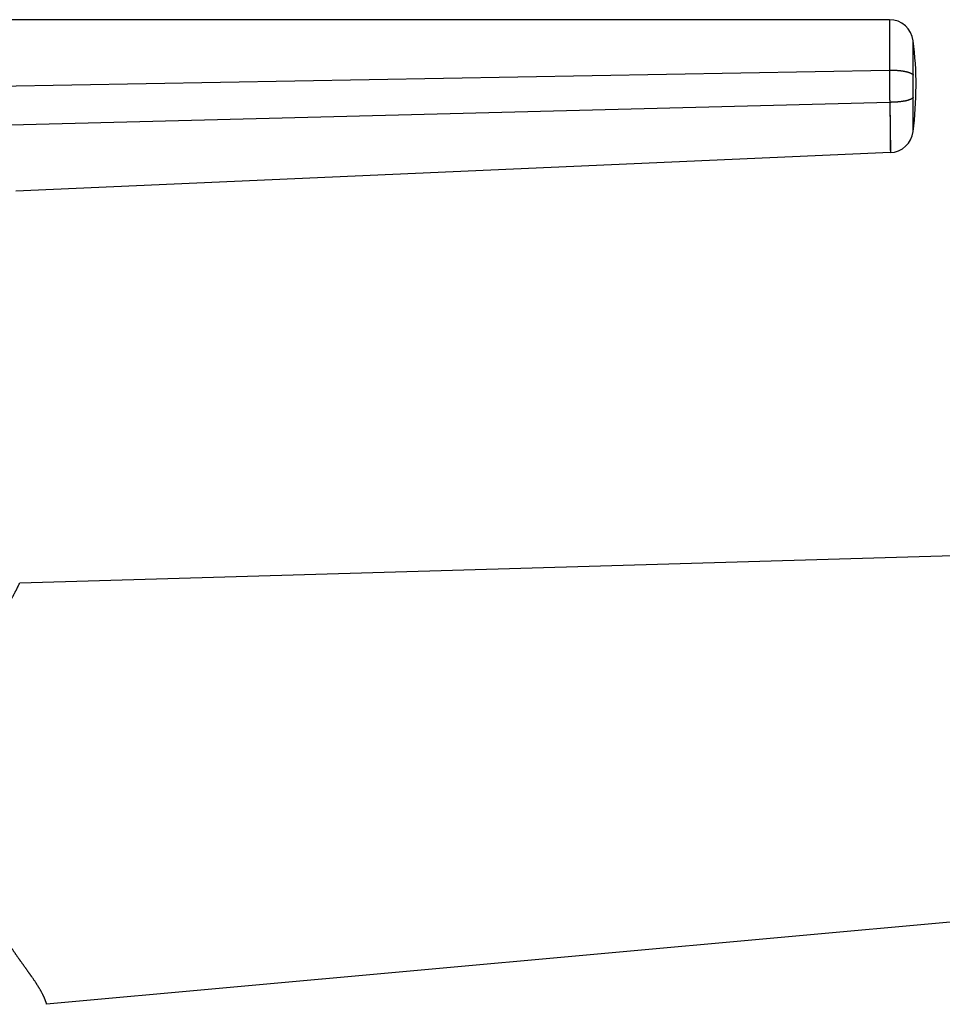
# Model space of a CAD drawing. Header units: millimetres. Extents: x 19 to 574, y -117 to 525.
# Tile 33 of 34: x 406 to 483, y 443 to 525. Entities that reach past the tile are written whole.
import ezdxf

# ---------------------------------------------------------------- set-up
doc = ezdxf.new("R2010")
doc.units = ezdxf.units.MM
doc.header["$LTSCALE"] = 23.1
doc.layers.get('0').update_dxf_attribs({"linetype": 'CONTINUOUS'})

msp = doc.modelspace()

# ---------------------------------------------------------------- linework, layer by layer
at = {"color": 7, "linetype": 'CONTINUOUS'}
for p, q in [((478.445, 524.613), (398.642, 524.613)), ((478.524, 513.541), (405.702, 510.344)), ((570.409, 482.501), (406.017, 477.686)), ((546.41, 455.187), (408.261, 442.612))]:
    msp.add_line(p, q, dxfattribs=at)
at = {"color": 9, "linetype": 'CONTINUOUS'}
for p, q in [((478.445, 524.613), (478.445, 524.613)), ((480.43, 520.004), (480.43, 522.858)), ((480.43, 520.004), (480.43, 521.741)), ((403.016, 519.068), (478.449, 520.421)), ((478.467, 517.729), (403.03, 515.771)), ((478.467, 517.729), (478.524, 513.541)), ((480.42, 515.288), (480.427, 518.141))]:
    msp.add_line(p, q, dxfattribs=at)
for points in [[(478.467, 517.729), (478.499, 515.355), (478.519, 513.86), (478.524, 513.541)], [(480.42, 515.288), (480.421, 515.801), (480.425, 517.221), (480.427, 518.141)]]:
    msp.add_lwpolyline(points, dxfattribs=at)
at = {"color": 7, "linetype": 'CONTINUOUS'}
for centre, radius, start, end in [((478.445, 522.613), 2, 7.05409, 90.00004), ((450.161, 519.113), 30.5, 352.79645, 7.0541), ((478.436, 515.539), 2, 272.51374, 352.79695)]:
    msp.add_arc(centre, radius, start, end, dxfattribs=at)
at = {"color": 9, "linetype": 'CONTINUOUS'}
for points, knots in [([(478.445, 524.613), (478.445, 524.612), (478.445, 524.612), (478.445, 524.612), (478.445, 524.611), (478.445, 524.61), (478.445, 524.609), (478.445, 524.606), (478.445, 524.604), (478.445, 524.6), (478.445, 524.596), (478.445, 524.589), (478.445, 524.579), (478.445, 524.566), (478.445, 524.55), (478.445, 524.532), (478.445, 524.511), (478.445, 524.489), (478.445, 524.468), (478.445, 524.451), (478.445, 524.432), (478.445, 524.406), (478.445, 524.362), (478.445, 524.301), (478.446, 524.237), (478.446, 524.181), (478.446, 524.144), (478.446, 524.113), (478.446, 524.08), (478.446, 524.039), (478.446, 523.987), (478.446, 523.914), (478.446, 523.818), (478.446, 523.696), (478.446, 523.566), (478.446, 523.378), (478.446, 523.126), (478.447, 522.802), (478.447, 522.453), (478.447, 522.081), (478.448, 521.689), (478.448, 521.279), (478.448, 520.855), (478.449, 520.567), (478.449, 520.421)], [0, 0, 0, 0, 0.000051, 0.000137, 0.000259, 0.000415, 0.000834, 0.001393, 0.002092, 0.002933, 0.003913, 0.005034, 0.007697, 0.010919, 0.014699, 0.019036, 0.023927, 0.029372, 0.035366, 0.038569, 0.041908, 0.048996, 0.056625, 0.073495, 0.092491, 0.102776, 0.11358, 0.119175, 0.124898, 0.136725, 0.149057, 0.161888, 0.189024, 0.218087, 0.249028, 0.281794, 0.35257, 0.429931, 0.513346, 0.602244, 0.696015, 0.794017, 0.895577, 1, 1, 1, 1]), ([(478.449, 520.421), (478.449, 520.31), (478.449, 520.088), (478.451, 519.639), (478.454, 519.075), (478.458, 518.511), (478.463, 518.063), (478.466, 517.84), (478.467, 517.729)], [0, 0, 0, 0, 0.123425, 0.2482, 0.500004, 0.751807, 0.876579, 1, 1, 1, 1]), ([(480.427, 518.141), (480.427, 518.295), (480.428, 518.606), (480.429, 518.995), (480.429, 519.307), (480.429, 519.541), (480.429, 519.716), (480.43, 519.832), (480.43, 519.88), (480.43, 519.918), (480.43, 519.942), (480.43, 519.961), (480.43, 519.976), (480.43, 519.99), (480.43, 519.999), (480.43, 520.004)], [0, 0, 0, 0, 0.24821, 0.500003, 0.626125, 0.751796, 0.876568, 0.907568, 0.938477, 0.953895, 0.969288, 0.976975, 0.984654, 0.99233, 1, 1, 1, 1]), ([(408.261, 442.612), (408.261, 442.612), (408.261, 442.612), (408.261, 442.612), (408.261, 442.612), (408.261, 442.612), (408.261, 442.612), (408.261, 442.612), (408.261, 442.612), (408.261, 442.612), (408.261, 442.612), (408.261, 442.612), (408.261, 442.612), (408.261, 442.612), (408.261, 442.613), (408.261, 442.613), (408.261, 442.613), (408.261, 442.614), (408.261, 442.614), (408.261, 442.614), (408.26, 442.615), (408.26, 442.616), (408.26, 442.617), (408.26, 442.619), (408.259, 442.621), (408.259, 442.623), (408.259, 442.625), (408.258, 442.627), (408.257, 442.63), (408.256, 442.635), (408.255, 442.641), (408.253, 442.648), (408.252, 442.655), (408.25, 442.663), (408.247, 442.672), (408.245, 442.682), (408.242, 442.692), (408.238, 442.707), (408.232, 442.727), (408.224, 442.754), (408.214, 442.783), (408.203, 442.815), (408.191, 442.85), (408.177, 442.888), (408.162, 442.928), (408.145, 442.971), (408.126, 443.016), (408.106, 443.064), (408.084, 443.115), (408.064, 443.159), (408.048, 443.195), (408.035, 443.223), (408.022, 443.252), (408.003, 443.292), (407.978, 443.344), (407.947, 443.408), (407.914, 443.474), (407.879, 443.543), (407.841, 443.614), (407.808, 443.675), (407.781, 443.725), (407.752, 443.777), (407.714, 443.843), (407.676, 443.91), (407.643, 443.965), (407.623, 444), (407.606, 444.029), (407.593, 444.05), (407.58, 444.072), (407.562, 444.101), (407.539, 444.137), (407.502, 444.197), (407.464, 444.257), (407.425, 444.318), (407.394, 444.365), (407.363, 444.412), (407.321, 444.476), (407.267, 444.558), (407.2, 444.657), (407.13, 444.759), (407.07, 444.845), (407.021, 444.915), (406.989, 444.959), (406.964, 444.994), (406.945, 445.021), (406.925, 445.048), (406.906, 445.076), (406.886, 445.103), (406.866, 445.13), (406.846, 445.158), (406.82, 445.195), (406.786, 445.241), (406.745, 445.298), (406.704, 445.354), (406.663, 445.412), (406.621, 445.47), (406.579, 445.528), (406.537, 445.587), (406.479, 445.667), (406.407, 445.768), (406.335, 445.869), (406.276, 445.951), (406.231, 446.014), (406.187, 446.077), (406.141, 446.14), (406.104, 446.193), (406.073, 446.236), (406.051, 446.268), (406.028, 446.3), (406.005, 446.332), (405.982, 446.365), (405.958, 446.397), (405.935, 446.43), (405.904, 446.474), (405.866, 446.529), (405.819, 446.595), (405.772, 446.662), (405.726, 446.73), (405.679, 446.798), (405.632, 446.866), (405.585, 446.934), (405.537, 447.004), (405.49, 447.073), (405.451, 447.131), (405.419, 447.178), (405.395, 447.213), (405.372, 447.249), (405.348, 447.284), (405.324, 447.319), (405.3, 447.355), (405.277, 447.391), (405.245, 447.439), (405.205, 447.499), (405.158, 447.571), (405.118, 447.632), (405.086, 447.681), (405.063, 447.717), (405.043, 447.748), (405.027, 447.772), (405.015, 447.791), (405.003, 447.809), (404.987, 447.834), (404.967, 447.865), (404.944, 447.902), (404.912, 447.952), (404.872, 448.014), (404.825, 448.089), (404.778, 448.165), (404.731, 448.241), (404.692, 448.305), (404.661, 448.356), (404.629, 448.407), (404.591, 448.472), (404.544, 448.55), (404.498, 448.628), (404.452, 448.706), (404.406, 448.785), (404.36, 448.864), (404.315, 448.944), (404.269, 449.024), (404.224, 449.105), (404.18, 449.186), (404.135, 449.267), (404.091, 449.349), (404.047, 449.431), (404.003, 449.514), (403.967, 449.583), (403.938, 449.638), (403.909, 449.694), (403.874, 449.763), (403.817, 449.876), (403.746, 450.017), (403.677, 450.159), (403.623, 450.273), (403.569, 450.388), (403.502, 450.533), (403.436, 450.679), (403.384, 450.796), (403.346, 450.884), (403.314, 450.958), (403.289, 451.017), (403.27, 451.062), (403.251, 451.107), (403.226, 451.166), (403.202, 451.226), (403.178, 451.286), (403.159, 451.331), (403.141, 451.376), (403.117, 451.436), (403.088, 451.512), (403.052, 451.603), (403.017, 451.694), (402.983, 451.786), (402.949, 451.878), (402.904, 452.001), (402.848, 452.155), (402.795, 452.31), (402.753, 452.435), (402.722, 452.529), (402.691, 452.623), (402.661, 452.717), (402.631, 452.812), (402.593, 452.938), (402.545, 453.097), (402.491, 453.289), (402.447, 453.45), (402.413, 453.579), (402.38, 453.708), (402.339, 453.87), (402.293, 454.065), (402.249, 454.262), (402.214, 454.426), (402.187, 454.557), (402.161, 454.689), (402.129, 454.855), (402.1, 455.021), (402.077, 455.154), (402.061, 455.254), (402.048, 455.337), (402.037, 455.404), (402.027, 455.471), (402.015, 455.554), (401.995, 455.688), (401.972, 455.856), (401.947, 456.058), (401.923, 456.26), (401.902, 456.462), (401.882, 456.665), (401.864, 456.868), (401.848, 457.072), (401.833, 457.276), (401.821, 457.48), (401.81, 457.684), (401.8, 457.888), (401.793, 458.092), (401.786, 458.297), (401.782, 458.468), (401.78, 458.604), (401.778, 458.706), (401.777, 458.809), (401.776, 458.911), (401.775, 459.014), (401.775, 459.116), (401.775, 459.218), (401.775, 459.321), (401.776, 459.423), (401.776, 459.526), (401.777, 459.628), (401.778, 459.731), (401.778, 459.833), (401.778, 459.936), (401.779, 460.038), (401.779, 460.14), (401.779, 460.243), (401.778, 460.38), (401.778, 460.55), (401.777, 460.755), (401.776, 460.96), (401.776, 461.165), (401.775, 461.369), (401.774, 461.574), (401.774, 461.779), (401.774, 461.983), (401.774, 462.153), (401.775, 462.29), (401.775, 462.392), (401.776, 462.494), (401.777, 462.63), (401.779, 462.8), (401.781, 462.97), (401.783, 463.106), (401.784, 463.208), (401.786, 463.31), (401.788, 463.411), (401.791, 463.513), (401.793, 463.615), (401.796, 463.716), (401.799, 463.852), (401.804, 463.987), (401.808, 464.122), (401.811, 464.207), (401.814, 464.274), (401.817, 464.342), (401.82, 464.426), (401.825, 464.527), (401.831, 464.662), (401.84, 464.83), (401.852, 465.032), (401.865, 465.233), (401.879, 465.434), (401.894, 465.635), (401.911, 465.835), (401.926, 466.001), (401.938, 466.134), (401.946, 466.217), (401.953, 466.283), (401.958, 466.333), (401.963, 466.382), (401.97, 466.448), (401.979, 466.531), (401.994, 466.663), (402.013, 466.827), (402.037, 467.024), (402.063, 467.22), (402.085, 467.383), (402.104, 467.513), (402.123, 467.643), (402.142, 467.772), (402.163, 467.901), (402.178, 467.998), (402.194, 468.094), (402.207, 468.174), (402.218, 468.238), (402.229, 468.302), (402.24, 468.366), (402.251, 468.429), (402.26, 468.477), (402.268, 468.525), (402.28, 468.588), (402.295, 468.667), (402.319, 468.794), (402.343, 468.92), (402.369, 469.045), (402.395, 469.17), (402.428, 469.325), (402.469, 469.511), (402.504, 469.665), (402.533, 469.788), (402.551, 469.864), (402.566, 469.925), (402.581, 469.986), (402.6, 470.061), (402.623, 470.152), (402.654, 470.272), (402.694, 470.422), (402.743, 470.6), (402.793, 470.776), (402.844, 470.952), (402.897, 471.125), (402.951, 471.298), (403.007, 471.468), (403.064, 471.637), (403.113, 471.776), (403.152, 471.887), (403.182, 471.97), (403.212, 472.052), (403.243, 472.133), (403.274, 472.214), (403.315, 472.321), (403.367, 472.454), (403.431, 472.612), (403.496, 472.768), (403.562, 472.922), (403.628, 473.074), (403.695, 473.224), (403.751, 473.347), (403.796, 473.445), (403.83, 473.518), (403.859, 473.578), (403.882, 473.626), (403.899, 473.661), (403.916, 473.697), (403.933, 473.732), (403.95, 473.767), (403.973, 473.814), (404.001, 473.872), (404.035, 473.942), (404.07, 474.011), (404.115, 474.101), (404.171, 474.214), (404.239, 474.346), (404.306, 474.477), (404.373, 474.605), (404.44, 474.73), (404.49, 474.823), (404.523, 474.884), (404.539, 474.915), (404.556, 474.945), (404.572, 474.975), (404.589, 475.004), (404.605, 475.034), (404.621, 475.063), (404.643, 475.102), (404.67, 475.151), (404.701, 475.208), (404.733, 475.265), (404.764, 475.322), (404.795, 475.377), (404.835, 475.45), (404.884, 475.54), (404.942, 475.646), (404.999, 475.749), (405.054, 475.85), (405.108, 475.948), (405.152, 476.029), (405.186, 476.092), (405.211, 476.138), (405.236, 476.183), (405.26, 476.228), (405.284, 476.273), (405.315, 476.331), (405.353, 476.401), (405.398, 476.484), (405.44, 476.564), (405.475, 476.629), (405.501, 476.68), (405.527, 476.729), (405.558, 476.788), (405.595, 476.857), (405.624, 476.914), (405.646, 476.957), (405.663, 476.989), (405.679, 477.02), (405.7, 477.059), (405.725, 477.108), (405.753, 477.163), (405.781, 477.216), (405.807, 477.266), (405.831, 477.314), (405.854, 477.358), (405.872, 477.394), (405.886, 477.421), (405.898, 477.446), (405.913, 477.475), (405.93, 477.509), (405.945, 477.539), (405.959, 477.567), (405.969, 477.588), (405.977, 477.604), (405.982, 477.614), (405.987, 477.624), (405.991, 477.633), (405.996, 477.642), (405.999, 477.649), (406.003, 477.656), (406.006, 477.663), (406.008, 477.667), (406.01, 477.671), (406.011, 477.673), (406.012, 477.675), (406.013, 477.677), (406.013, 477.679), (406.014, 477.68), (406.015, 477.682), (406.015, 477.683), (406.016, 477.684), (406.016, 477.684), (406.016, 477.684), (406.016, 477.685), (406.016, 477.685), (406.017, 477.685), (406.017, 477.686), (406.017, 477.686), (406.017, 477.686), (406.017, 477.686), (406.017, 477.686), (406.017, 477.686), (406.017, 477.686), (406.017, 477.686), (406.017, 477.686), (406.017, 477.686), (406.017, 477.686), (406.017, 477.686), (406.017, 477.686), (406.017, 477.686)], [0, 0, 0, 0, 0, 0, 0, 0.000001, 0.000001, 0.000001, 0.000002, 0.000004, 0.000005, 0.000007, 0.00001, 0.000015, 0.000022, 0.00003, 0.000039, 0.000049, 0.000061, 0.000074, 0.000088, 0.000119, 0.000156, 0.000197, 0.000243, 0.000294, 0.00035, 0.000411, 0.000477, 0.000623, 0.000788, 0.000973, 0.001178, 0.001402, 0.001645, 0.001908, 0.002191, 0.002493, 0.003157, 0.0039, 0.004723, 0.005626, 0.006609, 0.007674, 0.00882, 0.010048, 0.011358, 0.012751, 0.014226, 0.015784, 0.016594, 0.017424, 0.018276, 0.019148, 0.020955, 0.022848, 0.024826, 0.026891, 0.029042, 0.031282, 0.032434, 0.033608, 0.036023, 0.038526, 0.039811, 0.041118, 0.04178, 0.042447, 0.04312, 0.043799, 0.045173, 0.046569, 0.049427, 0.050889, 0.052373, 0.053878, 0.055404, 0.058522, 0.061725, 0.065013, 0.068385, 0.070102, 0.071841, 0.072718, 0.0736, 0.074487, 0.075379, 0.076277, 0.077179, 0.078086, 0.078998, 0.080834, 0.082687, 0.084558, 0.086445, 0.08835, 0.09027, 0.092207, 0.09416, 0.098113, 0.102127, 0.104157, 0.106201, 0.108259, 0.110332, 0.112419, 0.113467, 0.114519, 0.115575, 0.116634, 0.117696, 0.118761, 0.11983, 0.120901, 0.123053, 0.125218, 0.127393, 0.129581, 0.13178, 0.13399, 0.136211, 0.138443, 0.140686, 0.142939, 0.144069, 0.145202, 0.146337, 0.147475, 0.148616, 0.149758, 0.150903, 0.152051, 0.154352, 0.156663, 0.158983, 0.160146, 0.161312, 0.16248, 0.163065, 0.16365, 0.164236, 0.164822, 0.165997, 0.167173, 0.168352, 0.170715, 0.173085, 0.175464, 0.17785, 0.180243, 0.181443, 0.182644, 0.185053, 0.187468, 0.18989, 0.192319, 0.194755, 0.197197, 0.199646, 0.202101, 0.204562, 0.20703, 0.209503, 0.211983, 0.214468, 0.216959, 0.219455, 0.220706, 0.221958, 0.224465, 0.226978, 0.23202, 0.237081, 0.23962, 0.242163, 0.247263, 0.252382, 0.254948, 0.257518, 0.260093, 0.261382, 0.262671, 0.263962, 0.265254, 0.267841, 0.269136, 0.270432, 0.271729, 0.273027, 0.275625, 0.278228, 0.280834, 0.283444, 0.286057, 0.288674, 0.293919, 0.299177, 0.30181, 0.304447, 0.307087, 0.30973, 0.312376, 0.315025, 0.320331, 0.325648, 0.330976, 0.333643, 0.336313, 0.341661, 0.347017, 0.352382, 0.357754, 0.360444, 0.363135, 0.368523, 0.373918, 0.376618, 0.37932, 0.382023, 0.383375, 0.384727, 0.387433, 0.39014, 0.395559, 0.400983, 0.406411, 0.411844, 0.417281, 0.422722, 0.428166, 0.433613, 0.439064, 0.444516, 0.449972, 0.455429, 0.460888, 0.466349, 0.46908, 0.471811, 0.474542, 0.477274, 0.480006, 0.482738, 0.48547, 0.488202, 0.490935, 0.493668, 0.4964, 0.499133, 0.501866, 0.504598, 0.507331, 0.510064, 0.512796, 0.515528, 0.520993, 0.526457, 0.53192, 0.537381, 0.542841, 0.5483, 0.553757, 0.559212, 0.564664, 0.567389, 0.570114, 0.572837, 0.57556, 0.581004, 0.586444, 0.589163, 0.59188, 0.594597, 0.597312, 0.600027, 0.60274, 0.605452, 0.608163, 0.613581, 0.616288, 0.618993, 0.620345, 0.621697, 0.6244, 0.627101, 0.6298, 0.635194, 0.64058, 0.64596, 0.651331, 0.656694, 0.662048, 0.667392, 0.67006, 0.672726, 0.674058, 0.67539, 0.67672, 0.67805, 0.680708, 0.683363, 0.688664, 0.693953, 0.69923, 0.704493, 0.707119, 0.709741, 0.714976, 0.717587, 0.720194, 0.722798, 0.725397, 0.726696, 0.727993, 0.730584, 0.731878, 0.73317, 0.734462, 0.735753, 0.738331, 0.740904, 0.746037, 0.748596, 0.75115, 0.756243, 0.761316, 0.766366, 0.768883, 0.771393, 0.772647, 0.773899, 0.776398, 0.778891, 0.781377, 0.786332, 0.79126, 0.796161, 0.801034, 0.805879, 0.810694, 0.815478, 0.820231, 0.824951, 0.827298, 0.829638, 0.831968, 0.83429, 0.836603, 0.838907, 0.843488, 0.848031, 0.852534, 0.856998, 0.861419, 0.865798, 0.870132, 0.872282, 0.87442, 0.876547, 0.877606, 0.878661, 0.879714, 0.880763, 0.88181, 0.882852, 0.884928, 0.886991, 0.88904, 0.891075, 0.895104, 0.899076, 0.90299, 0.906845, 0.910639, 0.91437, 0.915293, 0.916212, 0.917127, 0.918038, 0.918944, 0.919847, 0.920745, 0.921638, 0.92341, 0.925164, 0.926899, 0.928615, 0.930312, 0.93199, 0.935289, 0.93851, 0.941654, 0.94472, 0.947707, 0.950615, 0.95204, 0.953444, 0.954828, 0.956191, 0.957535, 0.958858, 0.961443, 0.963945, 0.966364, 0.968701, 0.969838, 0.970954, 0.973125, 0.975212, 0.977216, 0.978187, 0.979137, 0.980067, 0.980975, 0.982731, 0.984403, 0.985992, 0.987498, 0.98892, 0.990257, 0.99151, 0.992104, 0.992676, 0.993757, 0.994752, 0.995661, 0.996483, 0.99722, 0.997556, 0.997871, 0.998163, 0.998435, 0.998684, 0.998912, 0.999119, 0.999304, 0.999467, 0.99954, 0.999608, 0.999671, 0.999728, 0.999779, 0.999826, 0.999867, 0.999902, 0.999918, 0.999932, 0.999945, 0.999956, 0.999967, 0.999975, 0.999983, 0.999989, 0.999992, 0.999994, 0.999996, 0.999997, 0.999998, 0.999999, 0.999999, 1, 1, 1, 1, 1, 1, 1])]:
    msp.add_open_spline(points, degree=3, knots=knots, dxfattribs=at)
at = {"color": 7, "linetype": 'CONTINUOUS'}
for points, knots in [([(478.449, 520.421), (478.509, 520.421), (478.629, 520.42), (478.807, 520.414), (478.954, 520.406), (479.07, 520.398), (479.155, 520.391), (479.239, 520.383), (479.321, 520.374), (479.401, 520.364), (479.479, 520.353), (479.556, 520.342), (479.629, 520.329), (479.701, 520.316), (479.77, 520.302), (479.836, 520.288), (479.899, 520.273), (479.96, 520.257), (480.008, 520.243), (480.045, 520.231), (480.072, 520.222), (480.098, 520.214), (480.131, 520.202), (480.162, 520.19), (480.193, 520.177), (480.214, 520.168), (480.235, 520.158), (480.254, 520.148), (480.273, 520.139), (480.297, 520.126), (480.318, 520.112), (480.339, 520.099), (480.353, 520.088), (480.366, 520.078), (480.378, 520.068), (480.389, 520.057), (480.398, 520.049), (480.404, 520.041), (480.408, 520.036), (480.412, 520.031), (480.416, 520.026), (480.419, 520.021), (480.422, 520.018), (480.423, 520.015), (480.425, 520.012), (480.426, 520.01), (480.427, 520.008), (480.428, 520.007), (480.429, 520.005), (480.429, 520.004)], [0, 0, 0, 0, 0.087235, 0.173782, 0.258979, 0.300868, 0.342176, 0.382826, 0.422741, 0.461846, 0.500067, 0.537335, 0.573582, 0.608741, 0.642752, 0.675555, 0.707096, 0.737324, 0.766191, 0.780102, 0.793658, 0.806855, 0.819689, 0.844253, 0.855979, 0.867331, 0.878308, 0.888909, 0.899135, 0.908986, 0.927574, 0.936319, 0.944703, 0.952733, 0.960418, 0.967769, 0.974798, 0.978197, 0.981521, 0.984773, 0.987956, 0.991073, 0.992607, 0.994126, 0.995631, 0.99712, 0.997864, 0.998598, 1, 1, 1, 1]), ([(480.427, 518.141), (480.427, 518.14), (480.426, 518.139), (480.425, 518.137), (480.424, 518.136), (480.423, 518.133), (480.421, 518.131), (480.419, 518.128), (480.417, 518.125), (480.414, 518.12), (480.41, 518.115), (480.406, 518.11), (480.402, 518.105), (480.395, 518.098), (480.387, 518.089), (480.376, 518.079), (480.364, 518.068), (480.351, 518.058), (480.337, 518.048), (480.322, 518.038), (480.307, 518.028), (480.29, 518.018), (480.272, 518.009), (480.254, 517.999), (480.234, 517.989), (480.207, 517.977), (480.17, 517.961), (480.123, 517.943), (480.073, 517.925), (480.019, 517.909), (479.963, 517.892), (479.903, 517.876), (479.84, 517.861), (479.775, 517.847), (479.707, 517.833), (479.636, 517.821), (479.563, 517.808), (479.488, 517.797), (479.41, 517.787), (479.331, 517.777), (479.264, 517.77), (479.209, 517.764), (479.168, 517.76), (479.126, 517.757), (479.083, 517.753), (479.041, 517.75), (478.998, 517.747), (478.955, 517.744), (478.896, 517.741), (478.823, 517.737), (478.735, 517.734), (478.646, 517.731), (478.557, 517.73), (478.497, 517.729), (478.467, 517.729)], [0, 0, 0, 0, 0.001404, 0.002138, 0.002881, 0.004371, 0.005875, 0.007395, 0.008931, 0.012051, 0.015238, 0.018494, 0.021821, 0.025223, 0.032255, 0.039607, 0.047291, 0.055319, 0.063698, 0.072435, 0.081537, 0.091008, 0.100852, 0.111069, 0.12166, 0.132626, 0.155676, 0.18021, 0.206205, 0.233633, 0.26246, 0.292645, 0.324142, 0.356902, 0.390871, 0.42599, 0.462201, 0.499437, 0.537634, 0.576722, 0.616628, 0.636866, 0.657281, 0.677863, 0.698604, 0.719493, 0.740521, 0.761677, 0.782953, 0.825819, 0.869039, 0.91253, 0.956212, 1, 1, 1, 1])]:
    msp.add_open_spline(points, degree=3, knots=knots, dxfattribs=at)

doc.saveas('drawing.dxf')
